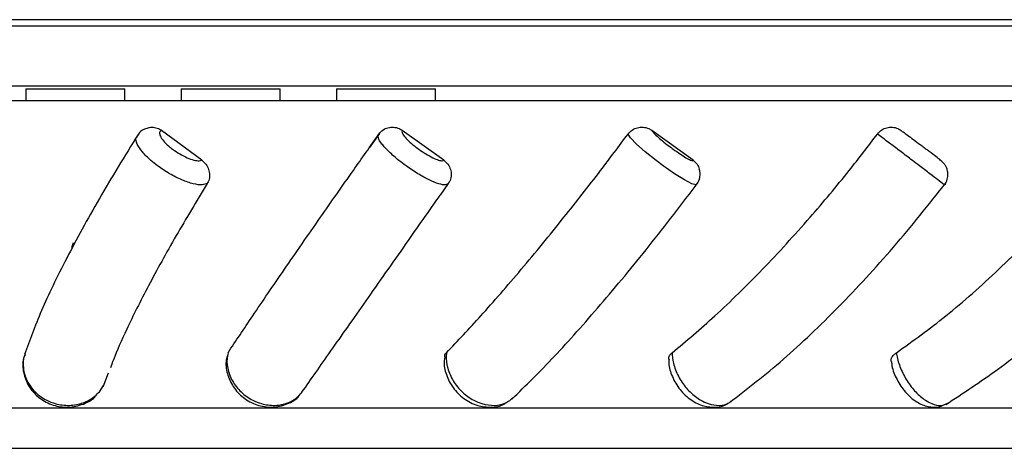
# Model space of a CAD drawing. Header units: millimetres. Extents: x 67.9 to 154, y 110.8 to 178.6.
# Tile 81 of 109: x 79.8 to 82.7, y 177.3 to 178.5. Entities that reach past the tile are written whole.
import ezdxf

# ---------------------------------------------------------------- set-up
doc = ezdxf.new("R2010")
doc.units = ezdxf.units.MM

msp = doc.modelspace()

# ---------------------------------------------------------------- linework, layer by layer
at = {"color": 7, "linetype": 'Continuous', "lineweight": 25}
for p, q in [((84.4131, 178.5273), (78.798, 178.5273)), ((84.4105, 178.5083), (78.7955, 178.5083)), ((84.5172, 178.3323), (78.7027, 178.3323)), ((79.8534, 178.3254), (79.8534, 178.2911)), ((79.8534, 178.3254), (79.9984, 178.3254)), ((79.9984, 178.3254), (80.1434, 178.3254)), ((80.1434, 178.2911), (80.1434, 178.3254)), ((80.3084, 178.3254), (80.3084, 178.2911)), ((80.3084, 178.3254), (80.4534, 178.3254)), ((80.4534, 178.3254), (80.5984, 178.3254)), ((80.5984, 178.2911), (80.5984, 178.3254)), ((80.7634, 178.3254), (80.7634, 178.2911)), ((80.7634, 178.3254), (80.9084, 178.3254)), ((80.9084, 178.3254), (81.0534, 178.3254)), ((81.0534, 178.2911), (81.0534, 178.3254)), ((77.8887, 178.2909), (81.6387, 178.2909)), ((77.9287, 178.2911), (81.6387, 178.2911)), ((81.6387, 178.2911), (85.3487, 178.2911)), ((81.6387, 178.2909), (85.3887, 178.2909)), ((80.3686, 178.1157), (80.2507, 178.2031)), ((80.8897, 178.1946), (80.8604, 178.1528)), ((81.0777, 178.1157), (80.956, 178.2031)), ((81.8083, 178.1157), (81.6875, 178.2031)), ((81.091, 178.0476), (81.0672, 178.0138)), ((80.0796, 177.4521), (80.0954, 177.493)), ((80.0684, 177.438), (80.0809, 177.4561)), ((78.5887, 177.3909), (81.6387, 177.3909)), ((81.6387, 177.3909), (84.6887, 177.3909)), ((78.8159, 177.2724), (84.4615, 177.2724))]:
    msp.add_line(p, q, dxfattribs=at)
at = {"color": 1, "linetype": 'Continuous', "lineweight": 25, "flags": 128}
msp.add_lwpolyline([(81.8177, 178.0455), (81.817, 178.0438), (81.8049, 178.047), (81.7831, 178.0583), (81.754, 178.0764), (81.7209, 178.0994), (81.6998, 178.1151), (81.6681, 178.1403), (81.6421, 178.1632), (81.6246, 178.1811), (81.6177, 178.1926), (81.6177, 178.1926)], dxfattribs=at)
at = {"color": 7, "linetype": 'Continuous', "lineweight": 25}
for points, knots in [([(80.2077, 178.2089), (80.2052, 178.2082), (80.1957, 178.2056), (80.1846, 178.1968), (80.1802, 178.1877), (80.1791, 178.1854)], [0, 0, 0, 0, 0.2125337, 0.8037713, 1, 1, 1, 1]), ([(80.2075, 178.2093), (80.2087, 178.2099), (80.2144, 178.213), (80.2266, 178.2132), (80.2403, 178.2101), (80.2477, 178.2051), (80.2507, 178.2031)], [0, 0, 0, 0, 0.087365, 0.431532, 0.775612, 1, 1, 1, 1]), ([(80.2507, 178.2031), (80.2505, 178.203), (80.2474, 178.2017), (80.2438, 178.1973), (80.2459, 178.1867), (80.2552, 178.1729), (80.2687, 178.1595), (80.2852, 178.1463), (80.304, 178.1339), (80.326, 178.1227), (80.3461, 178.1156), (80.3607, 178.1135), (80.3663, 178.1151), (80.3686, 178.1157)], [0, 0, 0, 0, 0.005694, 0.112654, 0.219614, 0.326525, 0.433364, 0.500187, 0.606934, 0.71368, 0.820454, 0.927294, 1, 1, 1, 1]), ([(80.4454, 177.5522), (80.4686, 177.587), (80.5168, 177.6593), (80.609, 177.794), (80.7092, 177.9386), (80.8036, 178.0734), (80.8625, 178.1569), (80.8877, 178.1926)], [0, 0, 0, 0, 0.21181, 0.439401, 0.666979, 0.857828, 1, 1, 1, 1]), ([(81.091, 178.0476), (81.0888, 178.046), (81.0838, 178.0423), (81.0644, 178.0457), (81.036, 178.0571), (81.0021, 178.0756), (80.9711, 178.0962), (80.942, 178.1182), (80.9161, 178.1408), (80.8949, 178.1639), (80.8832, 178.1831), (80.8862, 178.1893), (80.8877, 178.1926)], [0, 0, 0, 0, 0.085722, 0.190784, 0.295797, 0.400797, 0.505806, 0.571541, 0.676633, 0.781783, 0.886964, 1, 1, 1, 1]), ([(80.8877, 178.1926), (80.8913, 178.1967), (80.8985, 178.2051), (80.9139, 178.212), (80.9305, 178.2135), (80.9451, 178.21), (80.9529, 178.2051), (80.956, 178.2031)], [0, 0, 0, 0, 0.215005, 0.430012, 0.644962, 0.859858, 1, 1, 1, 1]), ([(80.956, 178.2031), (80.9559, 178.203), (80.9544, 178.2017), (80.9542, 178.1973), (80.9608, 178.1867), (80.9737, 178.1729), (80.9893, 178.1595), (81.0068, 178.1463), (81.0254, 178.1339), (81.0457, 178.1227), (81.0626, 178.1156), (81.0734, 178.1135), (81.0764, 178.1151), (81.0777, 178.1157)], [0, 0, 0, 0, 0.005694, 0.112654, 0.219614, 0.326525, 0.433364, 0.500187, 0.606934, 0.71368, 0.820454, 0.927294, 1, 1, 1, 1]), ([(81.0855, 177.5522), (81.1185, 177.587), (81.1869, 177.6593), (81.3038, 177.794), (81.4225, 177.9386), (81.5282, 178.0734), (81.5909, 178.1569), (81.6177, 178.1926)], [0, 0, 0, 0, 0.21181, 0.439401, 0.666979, 0.857828, 1, 1, 1, 1]), ([(81.6177, 178.1926), (81.6215, 178.1967), (81.6291, 178.2051), (81.6449, 178.212), (81.6618, 178.2135), (81.6766, 178.21), (81.6845, 178.2051), (81.6875, 178.2031)], [0, 0, 0, 0, 0.215005, 0.430012, 0.644962, 0.859858, 1, 1, 1, 1]), ([(81.6875, 178.2031), (81.6875, 178.203), (81.6878, 178.2017), (81.6908, 178.1973), (81.7017, 178.1867), (81.7178, 178.1729), (81.7349, 178.1595), (81.7527, 178.1463), (81.7704, 178.1339), (81.7881, 178.1227), (81.8012, 178.1156), (81.8079, 178.1135), (81.8082, 178.1151), (81.8083, 178.1157)], [0, 0, 0, 0, 0.005694, 0.112654, 0.219614, 0.326525, 0.433364, 0.500187, 0.606934, 0.71368, 0.820454, 0.927294, 1, 1, 1, 1]), ([(81.7469, 177.5522), (81.7884, 177.587), (81.8745, 177.6593), (82.0115, 177.794), (82.1441, 177.9386), (82.2572, 178.0734), (82.3212, 178.1569), (82.3486, 178.1926)], [0, 0, 0, 0, 0.21181, 0.439401, 0.666979, 0.857828, 1, 1, 1, 1]), ([(82.3486, 178.1926), (82.3524, 178.1967), (82.36, 178.2051), (82.3756, 178.212), (82.3922, 178.2135), (82.4067, 178.21), (82.4142, 178.2051), (82.4172, 178.2031)], [0, 0, 0, 0, 0.215005, 0.430012, 0.644962, 0.859858, 1, 1, 1, 1]), ([(82.4042, 177.5522), (82.4526, 177.587), (82.5529, 177.6593), (82.7049, 177.794), (82.8463, 177.9386), (82.9623, 178.0734), (83.0253, 178.1569), (83.0521, 178.1926)], [0, 0, 0, 0, 0.21181, 0.439401, 0.666979, 0.857828, 1, 1, 1, 1]), ([(82.4172, 178.2031), (82.4173, 178.203), (82.4193, 178.2017), (82.4255, 178.1973), (82.4402, 178.1867), (82.4589, 178.1729), (82.4766, 178.1596), (82.4889, 178.1503), (82.4937, 178.1466), (82.4948, 178.1458)], [0, 0, 0, 0, 0.010973, 0.217111, 0.423248, 0.629291, 0.835194, 0.963978, 1, 1, 1, 1]), ([(80.1817, 178.1914), (80.1427, 178.1278), (80.0644, 178.0001), (79.9697, 177.8261), (79.8933, 177.669), (79.8641, 177.588), (79.8495, 177.5473)], [0, 0, 0, 0, 0.247867, 0.497616, 0.747525, 1, 1, 1, 1]), ([(82.5444, 178.0436), (82.5444, 178.0436), (82.5491, 178.0478), (82.5532, 178.0592), (82.5555, 178.0743), (82.5537, 178.0868), (82.55, 178.0965), (82.5456, 178.1036), (82.5417, 178.1082), (82.5392, 178.1108), (82.5372, 178.1127), (82.533, 178.1162), (82.5247, 178.1228), (82.5098, 178.1344), (82.4986, 178.1429), (82.4947, 178.1458)], [0, 0, 0, 0, 0.000029, 0.117189, 0.208646, 0.28485, 0.349282, 0.402091, 0.440749, 0.46603, 0.492619, 0.540848, 0.731335, 0.908238, 1, 1, 1, 1]), ([(80.3686, 178.1157), (80.3728, 178.112), (80.3813, 178.1047), (80.3891, 178.0893), (80.392, 178.0728), (80.3901, 178.0583), (80.3861, 178.0507), (80.3845, 178.0476)], [0, 0, 0, 0, 0.214178, 0.428355, 0.642585, 0.857061, 1, 1, 1, 1]), ([(81.0777, 178.1157), (81.082, 178.112), (81.0905, 178.1047), (81.098, 178.0893), (81.1003, 178.0728), (81.0975, 178.0583), (81.0929, 178.0507), (81.091, 178.0476)], [0, 0, 0, 0, 0.214178, 0.428355, 0.642585, 0.857061, 1, 1, 1, 1]), ([(81.8083, 178.1157), (81.8126, 178.112), (81.8209, 178.1049), (81.8247, 178.0948), (81.8265, 178.0899)], [0, 0, 0, 0, 0.5138935, 1, 1, 1, 1]), ([(81.818, 178.045), (81.819, 178.0459), (81.8243, 178.0513), (81.828, 178.0637), (81.8294, 178.0784), (81.8273, 178.0865), (81.8265, 178.0899)], [0, 0, 0, 0, 0.0842432, 0.4639483, 0.7713862, 1, 1, 1, 1]), ([(81.2774, 177.4164), (81.3179, 177.4562), (81.3985, 177.5354), (81.536, 177.69), (81.6789, 177.8618), (81.7754, 177.9882), (81.8235, 178.0512)], [0, 0, 0, 0, 0.252158, 0.501987, 0.75185, 1, 1, 1, 1]), ([(81.915, 177.4063), (81.9672, 177.4466), (82.0711, 177.5269), (82.2346, 177.6837), (82.3965, 177.8579), (82.4984, 177.9861), (82.5492, 178.0499)], [0, 0, 0, 0, 0.252275, 0.5021, 0.751904, 1, 1, 1, 1]), ([(82.5489, 177.4008), (82.5993, 177.4336), (82.7071, 177.5037), (82.8794, 177.6461), (83.0302, 177.7944), (83.1541, 177.9338), (83.2143, 178.0109), (83.2452, 178.0505)], [0, 0, 0, 0, 0.2053497, 0.4392201, 0.7048938, 0.8482813, 1, 1, 1, 1]), ([(80.3845, 178.0476), (80.3533, 177.996), (80.2896, 177.8903), (80.2101, 177.7461), (80.1498, 177.6254), (80.1151, 177.5477), (80.1035, 177.5153), (80.1007, 177.5076)], [0, 0, 0, 0, 0.238204, 0.487401, 0.733762, 0.936577, 1, 1, 1, 1]), ([(80.6619, 177.4364), (80.6889, 177.4747), (80.7425, 177.5511), (80.848, 177.7013), (80.9566, 177.856), (81.0337, 177.9659), (81.0673, 178.0138)], [0, 0, 0, 0, 0.265957, 0.53024, 0.79521, 1, 1, 1, 1]), ([(79.9892, 177.859), (79.9891, 177.8605), (79.9886, 177.8659), (79.9909, 177.8714), (79.9925, 177.8754)], [0, 0, 0, 0, 0.274376, 1, 1, 1, 1]), ([(79.8509, 177.5462), (79.8493, 177.5426), (79.8421, 177.5262), (79.8448, 177.4929), (79.8594, 177.4533), (79.8884, 177.4204), (79.9272, 177.3985), (79.9722, 177.3901), (80.0165, 177.3982), (80.0483, 177.4133), (80.0592, 177.4281), (80.0613, 177.431)], [0, 0, 0, 0, 0.036906, 0.166879, 0.295869, 0.425779, 0.55825, 0.692987, 0.829536, 0.966801, 1, 1, 1, 1]), ([(79.8511, 177.5522), (79.8503, 177.5496), (79.8455, 177.5352), (79.8434, 177.5068), (79.8546, 177.469), (79.8787, 177.4359), (79.9089, 177.4143), (79.9435, 177.4007), (79.9808, 177.396), (80.0217, 177.4037), (80.0511, 177.4199), (80.0642, 177.4336), (80.0684, 177.438)], [0, 0, 0, 0, 0.0260652, 0.1459397, 0.2657602, 0.385576, 0.5053988, 0.5822163, 0.7021855, 0.8222216, 0.9422818, 1, 1, 1, 1]), ([(80.4448, 177.5465), (80.4431, 177.5417), (80.4371, 177.5241), (80.442, 177.4904), (80.4589, 177.4516), (80.4895, 177.419), (80.5295, 177.3974), (80.5752, 177.3899), (80.6182, 177.4002), (80.6466, 177.4153), (80.6547, 177.4283), (80.6551, 177.429)], [0, 0, 0, 0, 0.048563, 0.176394, 0.306052, 0.439209, 0.575863, 0.714657, 0.854566, 0.991611, 1, 1, 1, 1]), ([(80.4454, 177.5522), (80.4448, 177.5496), (80.4416, 177.5352), (80.4424, 177.5068), (80.4565, 177.469), (80.4825, 177.4359), (80.5133, 177.4143), (80.5476, 177.4007), (80.5836, 177.396), (80.6218, 177.4037), (80.6483, 177.4199), (80.6595, 177.4336), (80.6631, 177.438)], [0, 0, 0, 0, 0.026065, 0.14594, 0.26576, 0.385576, 0.505399, 0.582216, 0.702185, 0.822222, 0.942282, 1, 1, 1, 1]), ([(81.0811, 177.5402), (81.0802, 177.536), (81.0764, 177.519), (81.0839, 177.4868), (81.1032, 177.4483), (81.1355, 177.4161), (81.1752, 177.3958), (81.2158, 177.3915), (81.2453, 177.3951), (81.257, 177.4041), (81.2588, 177.4055)], [0, 0, 0, 0, 0.049193, 0.198093, 0.353517, 0.514337, 0.68021, 0.8295, 0.974008, 1, 1, 1, 1]), ([(81.0803, 177.5404), (81.0804, 177.5423), (81.0806, 177.5465), (81.0838, 177.5502), (81.0855, 177.5522)], [0, 0, 0, 0, 0.4507239, 1, 1, 1, 1]), ([(81.0855, 177.5522), (81.0853, 177.5496), (81.0838, 177.5352), (81.0872, 177.5068), (81.1038, 177.469), (81.1308, 177.4359), (81.161, 177.4143), (81.1936, 177.4007), (81.2267, 177.3962), (81.2594, 177.4025), (81.2743, 177.4155), (81.281, 177.4213)], [0, 0, 0, 0, 0.028372, 0.158856, 0.289282, 0.419702, 0.55013, 0.633746, 0.764334, 0.894994, 1, 1, 1, 1]), ([(81.7371, 177.5336), (81.7369, 177.5345), (81.7361, 177.5386), (81.7396, 177.5453), (81.7448, 177.5502), (81.7469, 177.5522)], [0, 0, 0, 0, 0.143973, 0.645632, 1, 1, 1, 1]), ([(81.7378, 177.5336), (81.7375, 177.5296), (81.7361, 177.5127), (81.7464, 177.481), (81.7685, 177.4428), (81.8011, 177.4126), (81.8383, 177.3946), (81.8748, 177.3917), (81.9011, 177.3961), (81.9106, 177.4044), (81.9115, 177.4052)], [0, 0, 0, 0, 0.047353, 0.203627, 0.368566, 0.538829, 0.696481, 0.845138, 0.985202, 1, 1, 1, 1]), ([(82.3888, 177.527), (82.3888, 177.5301), (82.3889, 177.5363), (82.3951, 177.5453), (82.4015, 177.5502), (82.4042, 177.5522)], [0, 0, 0, 0, 0.3633011, 0.736427, 1, 1, 1, 1]), ([(82.3899, 177.527), (82.3901, 177.5226), (82.3912, 177.5049), (82.4048, 177.4728), (82.4295, 177.4351), (82.4614, 177.4073), (82.4952, 177.3931), (82.5277, 177.3914), (82.5454, 177.4002), (82.5535, 177.4042)], [0, 0, 0, 0, 0.055859, 0.22744, 0.402644, 0.585551, 0.743828, 0.882952, 1, 1, 1, 1])]:
    msp.add_open_spline(points, degree=3, knots=knots, dxfattribs=at)
at = {"color": 1, "linetype": 'Continuous', "lineweight": 25}
for points, knots in [([(82.5439, 178.0442), (82.5433, 178.0447), (82.5422, 178.0456), (82.5269, 178.0572), (82.5029, 178.0756), (82.4758, 178.0962), (82.4468, 178.1182), (82.417, 178.1408), (82.3865, 178.1639), (82.361, 178.1831), (82.3528, 178.1893), (82.3486, 178.1926)], [0, 0, 0, 0, 0.1019754, 0.218513, 0.3350367, 0.4515701, 0.5245193, 0.6411449, 0.7578338, 0.8745583, 1, 1, 1, 1]), ([(80.3845, 178.0476), (80.3801, 178.046), (80.3704, 178.0423), (80.3445, 178.0457), (80.3108, 178.0571), (80.274, 178.0756), (80.2427, 178.0962), (80.2153, 178.1182), (80.1927, 178.1408), (80.1782, 178.1636), (80.1735, 178.179), (80.1781, 178.1833), (80.1792, 178.1843)], [0, 0, 0, 0, 0.093282, 0.207612, 0.321886, 0.436148, 0.550418, 0.621951, 0.736312, 0.850736, 0.965194, 1, 1, 1, 1]), ([(81.7469, 177.5522), (81.747, 177.5496), (81.7472, 177.5352), (81.7533, 177.5068), (81.7717, 177.469), (81.7986, 177.4359), (81.8271, 177.4143), (81.8568, 177.4006), (81.8856, 177.3965), (81.9089, 177.4005), (81.9174, 177.4092), (81.9193, 177.4111)], [0, 0, 0, 0, 0.030452, 0.170502, 0.310489, 0.450471, 0.590461, 0.680207, 0.820368, 0.960607, 1, 1, 1, 1]), ([(82.4042, 177.5522), (82.4045, 177.5496), (82.4065, 177.5352), (82.415, 177.5068), (82.4345, 177.469), (82.4603, 177.4359), (82.486, 177.4142), (82.5114, 177.4008), (82.5351, 177.3955), (82.5481, 177.4019), (82.5543, 177.4049)], [0, 0, 0, 0, 0.032184, 0.1802, 0.328149, 0.476093, 0.624045, 0.718896, 0.867029, 1, 1, 1, 1])]:
    msp.add_open_spline(points, degree=3, knots=knots, dxfattribs=at)

doc.saveas('drawing.dxf')
